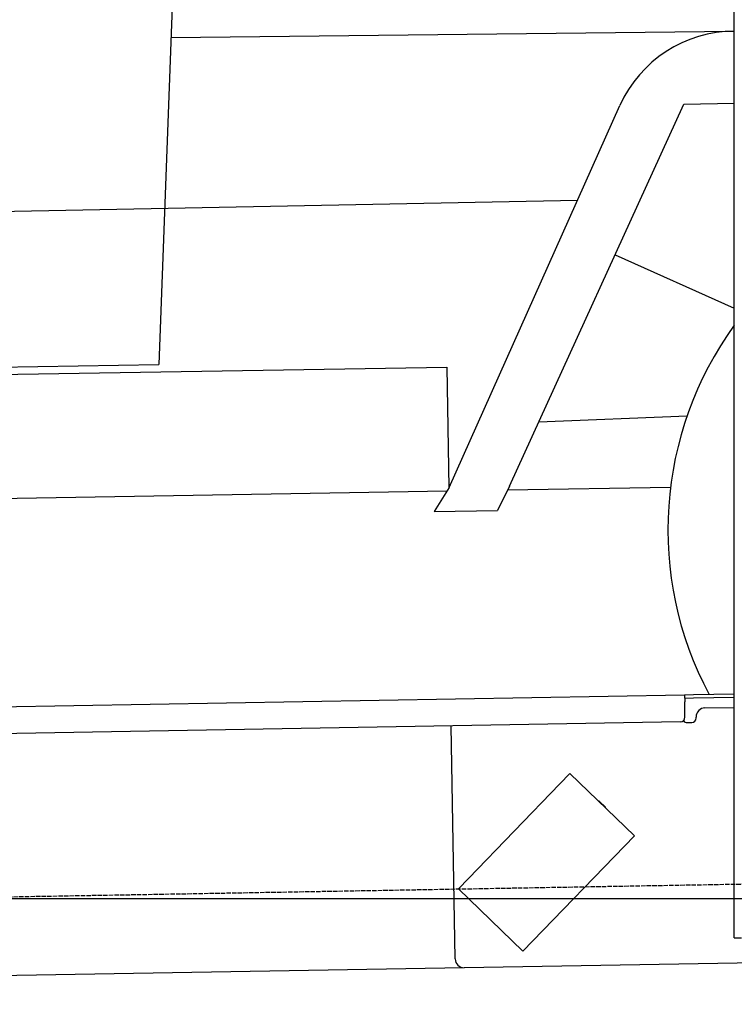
# Model space of a CAD drawing. Extents: x 562 to 7231, y 5567 to 12226.
# Tile 29 of 54: x 3651 to 4448, y 7998 to 9096. Entities that reach past the tile are written whole.
import ezdxf

# ---------------------------------------------------------------- set-up
doc = ezdxf.new("R2010")
doc.units = 0
doc.linetypes.add('GEN3', pattern=[6.25, 5, -1.25])
doc.layers.get('0').update_dxf_attribs({"linetype": 'CONTINUOUS'})
for name, color, linetype in [('3', 6, 'GEN3'), ('5', 3, 'CONTINUOUS'), ('CAR', 10, 'CONTINUOUS')]:
    doc.layers.add(name, color=color, linetype=linetype)

msp = doc.modelspace()

# ---------------------------------------------------------------- linework, layer by layer
for p, q in [((4447.567, 8072.479), (4447.567, 10069.479)), ((1732.775, 8297.073), (4392.087, 8343.491)), ((4392.087, 8343.491), (4402.086, 8343.666)), ((4392.087, 8343.491), (4392.227, 8335.492)), ((4402.086, 8343.666), (4447.567, 8344.459)), ((4402.155, 8339.666), (4392.157, 8339.492)), ((4392.523, 8318.495), (4392.227, 8335.492)), ((4447.567, 8340.459), (4402.155, 8339.666)), ((4414.845, 8328.886), (4447.567, 8329.457)), ((4387.611, 8313.408), (1732.775, 8267.068)), ((4395.128, 8312.539), (4400.127, 8312.627)), ((4405.039, 8317.713), (4405.021, 8318.713)), ((4136.188, 8048.98), (4131.65, 8308.941)), ((4264.17, 8255.817), (4253.055, 8244.308)), ((4264.17, 8255.817), (4336.104, 8186.352)), ((4150.941, 8138.565), (4253.055, 8244.308)), ((4297.247, 8224.57), (4303.721, 8218.318)), ((4324.989, 8174.842), (4336.104, 8186.352)), ((4324.989, 8174.842), (4222.875, 8069.099)), ((4150.941, 8138.565), (4139.826, 8127.056)), ((4211.76, 8057.59), (4139.826, 8127.056)), ((4447.567, 8072.479), (4447.567, 8097.479)), ((4211.76, 8057.59), (4222.875, 8069.099)), ((4447.567, 8072.479), (4455.567, 8072.479)), ((4146.361, 8039.156), (1812.775, 7998.423)), ((4476.484, 8044.919), (4146.361, 8039.156))]:
    msp.add_line(p, q)
for centre, radius, start, end in [((4415.02, 8318.888), 10, 91, 181), ((4387.524, 8318.408), 5, 271, 1), ((4395.04, 8317.539), 5, 214.236717, 271), ((4400.04, 8317.626), 5, 271, 1), ((4296.552, 8223.851), 1, 46, 106), ((4303.027, 8217.599), 1, 346, 46), ((4146.187, 8049.155), 10, 181, 271)]:
    msp.add_arc(centre, radius, start, end)
at = {"layer": '3'}
msp.add_line((1175.278, 8075.309), (6230.443, 8163.547), dxfattribs=at)
at = {"layer": '5'}
msp.add_line((6272.775, 8115.902), (872.775, 8115.902), dxfattribs=at)
at = {"layer": 'CAR'}
for p, q in [((3849.688, 9887.138), (3805.545, 8711.901)), ((3819.24, 9076.496), (4447.567, 9083.273)), ((4196.692, 8575.953), (4391.423, 9002.061)), ((4391.423, 9002.061), (4447.567, 9002.97)), ((4129.581, 8574.733), (4319.983, 9000.428)), ((2514.891, 8860.113), (4272.824, 8894.993)), ((4314.688, 8834.15), (4447.567, 8774.63)), ((2666.88, 8684.782), (4126.982, 8708.72)), ((2786.185, 8694.105), (3805.545, 8711.901)), ((4126.982, 8708.72), (4129.301, 8574.284)), ((4229.609, 8647.983), (4394.904, 8654.514)), ((4129.581, 8574.733), (4112.802, 8547.772)), ((4196.692, 8575.953), (4183.472, 8548.905)), ((4194.719, 8571.916), (4376.45, 8574.956)), ((2668.569, 8546.384), (4127.124, 8570.785)), ((4112.802, 8547.772), (4183.472, 8548.905))]:
    msp.add_line(p, q, dxfattribs=at)
for centre, radius, start, end in [((4447.782, 8943.267), 140, 90.088013, 155.902361), ((4762.72, 8527.275), 389.202, 144.070774, 208.098134)]:
    msp.add_arc(centre, radius, start, end, dxfattribs=at)

doc.saveas('drawing.dxf')
